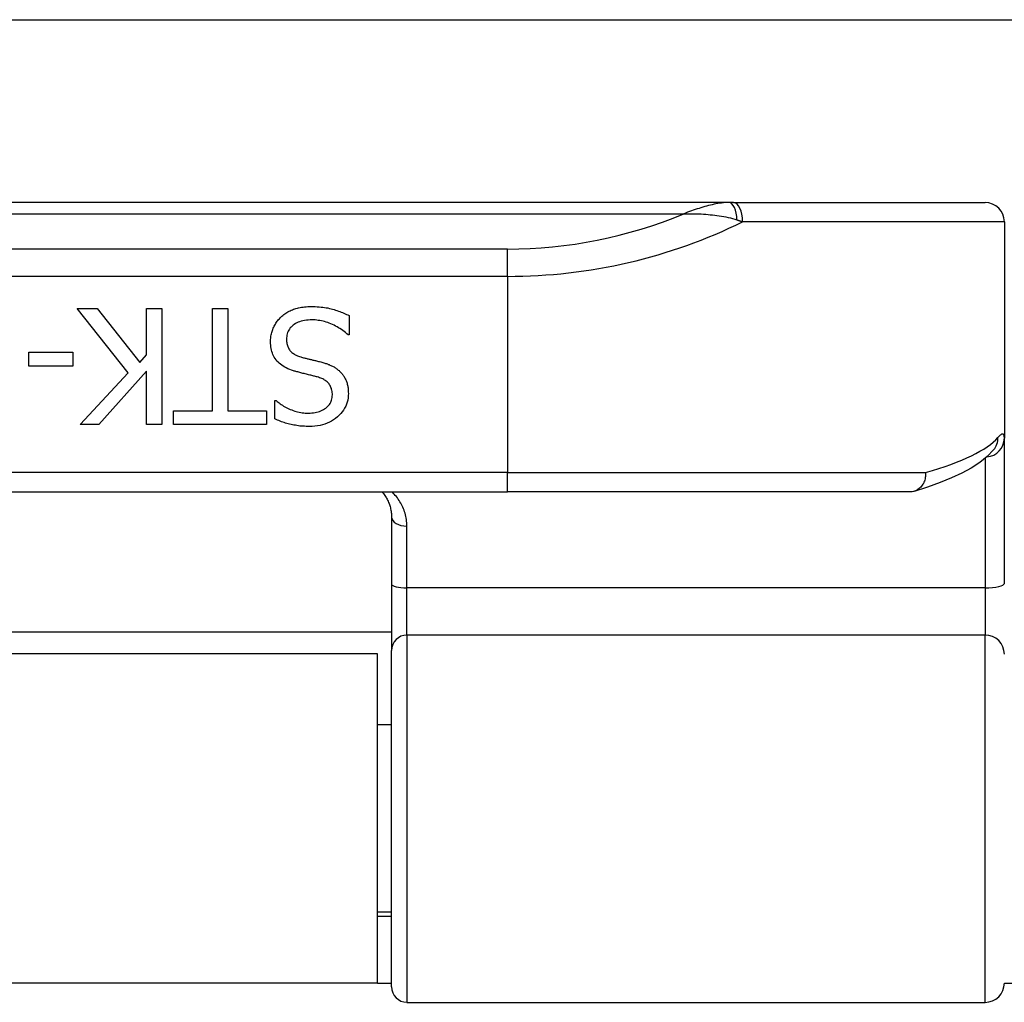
# Model space of a CAD drawing. Header units: inches. Extents: x 20 to 683, y 61 to 320.
# Tile 105 of 256: x 117.95 to 118.95, y 183.76 to 184.76. Entities that reach past the tile are written whole.
import ezdxf

# ---------------------------------------------------------------- set-up
doc = ezdxf.new("R2010")
doc.units = ezdxf.units.IN
doc.header["$MEASUREMENT"] = 0
doc.layers.add('Visible Edges(ANSI)', color=7, linetype='Continuous', lineweight=25)
doc.layers.add('Visible Tangent Edges(ANSI)', color=7, linetype='Continuous', lineweight=25)

msp = doc.modelspace()

# ---------------------------------------------------------------- linework, layer by layer
at = {"layer": 'Visible Edges(ANSI)'}
for p, q in [((93.2813, 184.7587), (163.2173, 184.7587)), ((118.6728, 184.5722), (116.7249, 184.5722)), ((118.6775, 184.5722), (118.6728, 184.5722)), ((118.6775, 184.5722), (118.9341, 184.5722)), ((118.9538, 184.5525), (118.9538, 184.3318)), ((118.0601, 184.3986), (118.0083, 184.464)), ((118.0083, 184.464), (118.0287, 184.464)), ((118.0287, 184.464), (118.0719, 184.409)), ((118.0788, 184.4168), (118.0788, 184.464)), ((118.0788, 184.464), (118.0945, 184.464)), ((118.0945, 184.464), (118.0945, 184.3459)), ((118.1461, 184.464), (118.1618, 184.464)), ((118.1461, 184.3598), (118.1461, 184.464)), ((118.1618, 184.464), (118.1618, 184.3598)), ((118.2856, 184.4569), (118.2856, 184.4372)), ((118.2856, 184.4372), (118.2845, 184.4372)), ((117.959, 184.4051), (117.959, 184.4195)), ((117.959, 184.4195), (118.0037, 184.4195)), ((118.0037, 184.4195), (118.0037, 184.4051)), ((118.0719, 184.409), (118.0788, 184.4168)), ((118.0037, 184.4051), (117.959, 184.4051)), ((118.0788, 184.4001), (118.0303, 184.3459)), ((118.0788, 184.3459), (118.0788, 184.4001)), ((118.0112, 184.3459), (118.0601, 184.3986)), ((118.2099, 184.3514), (118.2099, 184.3702)), ((118.2099, 184.3702), (118.2111, 184.3702)), ((118.1064, 184.3459), (118.1064, 184.3598)), ((118.1064, 184.3598), (118.1461, 184.3598)), ((118.1618, 184.3598), (118.2014, 184.3598)), ((118.2014, 184.3598), (118.2014, 184.3459)), ((118.0303, 184.3459), (118.0112, 184.3459)), ((118.0945, 184.3459), (118.0788, 184.3459)), ((118.2014, 184.3459), (118.1064, 184.3459)), ((118.9538, 184.1836), (118.9538, 184.3318)), ((118.9432, 184.3202), (118.9429, 184.3198)), ((116.9508, 184.277), (118.4469, 184.277)), ((118.8578, 184.277), (118.4469, 184.277)), ((118.3288, 184.2512), (118.3288, 184.1827)), ((118.3288, 184.1827), (118.3288, 184.1152)), ((118.3288, 184.1337), (117.0689, 184.1337)), ((118.3143, 184.1117), (117.0833, 184.1117)), ((118.3143, 183.7757), (118.3143, 184.1117)), ((118.3288, 183.772), (118.3288, 184.1152)), ((118.3288, 184.0392), (118.3143, 184.0392)), ((118.3288, 183.8483), (118.3143, 183.8483)), ((118.3288, 183.8437), (118.3143, 183.8437)), ((118.3143, 183.7757), (117.0833, 183.7757)), ((118.3143, 183.7757), (118.3288, 183.7757)), ((118.9538, 183.7757), (118.9798, 183.7757)), ((118.3445, 183.7562), (118.9341, 183.7562))]:
    msp.add_line(p, q, dxfattribs=at)
at = {"layer": 'Visible Edges(ANSI)', "flags": 128}
for points in [[(118.216, 184.4554), (118.217, 184.4562), (118.218, 184.457), (118.2189, 184.4578), (118.22, 184.4585), (118.221, 184.4592), (118.2221, 184.4599), (118.2231, 184.4606), (118.2242, 184.4612), (118.2254, 184.4618), (118.2265, 184.4623), (118.2277, 184.4628), (118.2289, 184.4633), (118.2301, 184.4637), (118.2313, 184.4641), (118.2327, 184.4645), (118.234, 184.4648), (118.2355, 184.4651), (118.2369, 184.4654), (118.2385, 184.4656), (118.24, 184.4658), (118.2417, 184.4659), (118.2433, 184.466), (118.2451, 184.4661), (118.2468, 184.4661)], [(118.2468, 184.4661), (118.249, 184.4661), (118.251, 184.466), (118.253, 184.4659), (118.255, 184.4658), (118.2569, 184.4656), (118.2587, 184.4654), (118.2605, 184.4652), (118.2622, 184.4649), (118.2639, 184.4646), (118.2656, 184.4642), (118.2671, 184.4638), (118.2687, 184.4634), (118.2702, 184.4629), (118.2716, 184.4625), (118.2731, 184.462), (118.2746, 184.4615), (118.276, 184.461), (118.2774, 184.4604), (118.2788, 184.4599), (118.2802, 184.4593), (118.2816, 184.4587), (118.2829, 184.4581), (118.2843, 184.4575), (118.2856, 184.4569)], [(118.2053, 184.4303), (118.2053, 184.4314), (118.2054, 184.4326), (118.2055, 184.4338), (118.2056, 184.4349), (118.2058, 184.436), (118.206, 184.4372), (118.2063, 184.4383), (118.2066, 184.4395), (118.2069, 184.4406), (118.2073, 184.4417), (118.2077, 184.4428), (118.2081, 184.444), (118.2086, 184.4451), (118.2091, 184.4461), (118.2097, 184.4472), (118.2103, 184.4482), (118.2109, 184.4492), (118.2115, 184.4502), (118.2122, 184.4511), (118.2129, 184.452), (118.2136, 184.4529), (118.2144, 184.4537), (118.2152, 184.4546), (118.216, 184.4554)], [(118.248, 184.4525), (118.2459, 184.4524), (118.2438, 184.4523), (118.2419, 184.4521), (118.24, 184.4519), (118.2383, 184.4515), (118.2366, 184.4511), (118.235, 184.4506), (118.2335, 184.4501), (118.2321, 184.4494), (118.2307, 184.4487), (118.2295, 184.4479), (118.2283, 184.4471), (118.2273, 184.4461), (118.2263, 184.4452), (118.2254, 184.4442), (118.2246, 184.4431), (118.2239, 184.442), (118.2233, 184.4408), (118.2228, 184.4396), (118.2224, 184.4383), (118.2221, 184.437), (118.2219, 184.4356), (118.2217, 184.4342), (118.2217, 184.4328)], [(118.2845, 184.4372), (118.2832, 184.4384), (118.2818, 184.4395), (118.2805, 184.4406), (118.2791, 184.4417), (118.2776, 184.4427), (118.2762, 184.4436), (118.2747, 184.4445), (118.2732, 184.4454), (118.2717, 184.4462), (118.2701, 184.447), (118.2685, 184.4478), (118.2669, 184.4485), (118.2653, 184.4491), (118.2637, 184.4497), (118.262, 184.4502), (118.2604, 184.4507), (118.2589, 184.4511), (118.2573, 184.4515), (118.2557, 184.4518), (118.2541, 184.452), (118.2526, 184.4522), (118.251, 184.4524), (118.2495, 184.4525), (118.248, 184.4525)], [(118.2288, 184.4005), (118.2268, 184.4012), (118.2249, 184.4019), (118.2231, 184.4026), (118.2214, 184.4034), (118.2198, 184.4043), (118.2182, 184.4052), (118.2168, 184.4061), (118.2154, 184.4072), (118.2142, 184.4082), (118.213, 184.4094), (118.2119, 184.4105), (118.211, 184.4118), (118.2101, 184.413), (118.2092, 184.4144), (118.2085, 184.4157), (118.2078, 184.4172), (118.2072, 184.4186), (118.2067, 184.4201), (118.2063, 184.4217), (118.2059, 184.4233), (118.2057, 184.425), (118.2055, 184.4267), (118.2053, 184.4285), (118.2053, 184.4303)], [(118.2217, 184.4328), (118.2217, 184.4316), (118.2218, 184.4305), (118.2219, 184.4294), (118.2221, 184.4283), (118.2223, 184.4273), (118.2225, 184.4264), (118.2229, 184.4254), (118.2232, 184.4245), (118.2236, 184.4236), (118.2241, 184.4228), (118.2246, 184.422), (118.2252, 184.4213), (118.2258, 184.4206), (118.2264, 184.4199), (118.2272, 184.4192), (118.228, 184.4186), (118.2288, 184.418), (118.2297, 184.4174), (118.2306, 184.4169), (118.2316, 184.4164), (118.2327, 184.4159), (118.2338, 184.4155), (118.235, 184.4151), (118.2362, 184.4147)], [(118.2362, 184.4147), (118.2371, 184.4144), (118.238, 184.4142), (118.2389, 184.4139), (118.2398, 184.4137), (118.2406, 184.4135), (118.2415, 184.4133), (118.2423, 184.4131), (118.2431, 184.4128), (118.2439, 184.4126), (118.2447, 184.4125), (118.2455, 184.4123), (118.2462, 184.4121), (118.247, 184.4119), (118.2478, 184.4117), (118.2486, 184.4115), (118.2495, 184.4113), (118.2504, 184.4111), (118.2513, 184.4109), (118.2523, 184.4106), (118.2533, 184.4104), (118.2543, 184.4101), (118.2554, 184.4099), (118.2565, 184.4096), (118.2576, 184.4093)], [(118.253, 184.3943), (118.2521, 184.3945), (118.2513, 184.3947), (118.2503, 184.395), (118.2494, 184.3952), (118.2484, 184.3955), (118.2474, 184.3957), (118.2464, 184.396), (118.2453, 184.3962), (118.2442, 184.3965), (118.2431, 184.3968), (118.242, 184.3971), (118.2408, 184.3974), (118.2396, 184.3976), (118.2384, 184.3979), (118.2373, 184.3982), (118.2362, 184.3985), (118.2352, 184.3987), (118.2342, 184.399), (118.2332, 184.3993), (118.2322, 184.3995), (118.2313, 184.3998), (118.2304, 184.4), (118.2296, 184.4003), (118.2288, 184.4005)], [(118.2576, 184.4093), (118.2586, 184.409), (118.2596, 184.4087), (118.2606, 184.4084), (118.2615, 184.4081), (118.2624, 184.4078), (118.2634, 184.4075), (118.2643, 184.4071), (118.2652, 184.4068), (118.266, 184.4064), (118.2669, 184.406), (118.2677, 184.4056), (118.2685, 184.4052), (118.2693, 184.4048), (118.2701, 184.4044), (118.2709, 184.4039), (118.2716, 184.4035), (118.2724, 184.403), (118.2731, 184.4024), (118.2738, 184.4019), (118.2745, 184.4013), (118.2752, 184.4008), (118.2758, 184.4001), (118.2765, 184.3995), (118.2771, 184.3989)], [(118.2684, 184.3759), (118.2684, 184.3771), (118.2683, 184.3783), (118.2681, 184.3795), (118.2679, 184.3806), (118.2677, 184.3816), (118.2674, 184.3826), (118.267, 184.3836), (118.2666, 184.3845), (118.2662, 184.3854), (118.2656, 184.3863), (118.265, 184.3871), (118.2644, 184.3878), (118.2637, 184.3886), (118.263, 184.3892), (118.2622, 184.3899), (118.2614, 184.3905), (118.2605, 184.3911), (118.2596, 184.3917), (118.2586, 184.3922), (118.2576, 184.3927), (118.2565, 184.3931), (118.2554, 184.3935), (118.2542, 184.3939), (118.253, 184.3943)], [(118.2771, 184.3989), (118.2777, 184.3982), (118.2783, 184.3975), (118.2788, 184.3968), (118.2793, 184.3961), (118.2798, 184.3954), (118.2803, 184.3946), (118.2808, 184.3938), (118.2812, 184.3931), (118.2816, 184.3922), (118.282, 184.3914), (118.2824, 184.3906), (118.2827, 184.3897), (118.2831, 184.3888), (118.2834, 184.3879), (118.2836, 184.387), (118.2839, 184.386), (118.2841, 184.385), (118.2842, 184.384), (118.2844, 184.383), (118.2845, 184.382), (118.2846, 184.3809), (118.2847, 184.3798), (118.2847, 184.3787), (118.2848, 184.3775)], [(118.2111, 184.3702), (118.212, 184.3693), (118.213, 184.3685), (118.2141, 184.3677), (118.2152, 184.3669), (118.2163, 184.3661), (118.2175, 184.3653), (118.2187, 184.3646), (118.22, 184.3639), (118.2213, 184.3632), (118.2227, 184.3625), (118.2241, 184.3618), (118.2255, 184.3612), (118.227, 184.3606), (118.2285, 184.36), (118.23, 184.3595), (118.2315, 184.359), (118.233, 184.3586), (118.2345, 184.3583), (118.2361, 184.358), (118.2376, 184.3578), (118.2392, 184.3576), (118.2408, 184.3574), (118.2424, 184.3574), (118.244, 184.3573)], [(118.244, 184.3573), (118.2458, 184.3574), (118.2475, 184.3575), (118.2492, 184.3577), (118.2508, 184.3579), (118.2523, 184.3582), (118.2538, 184.3586), (118.2553, 184.3591), (118.2567, 184.3596), (118.258, 184.3602), (118.2593, 184.3609), (118.2605, 184.3616), (118.2616, 184.3625), (118.2627, 184.3633), (118.2637, 184.3643), (118.2646, 184.3652), (118.2654, 184.3662), (118.2661, 184.3673), (118.2667, 184.3684), (118.2672, 184.3695), (118.2676, 184.3707), (118.268, 184.3719), (118.2682, 184.3732), (118.2683, 184.3745), (118.2684, 184.3759)], [(118.2848, 184.3775), (118.2847, 184.3752), (118.2844, 184.3729), (118.2841, 184.3706), (118.2835, 184.3685), (118.2828, 184.3664), (118.282, 184.3643), (118.2809, 184.3624), (118.2798, 184.3605), (118.2785, 184.3586), (118.277, 184.3568), (118.2753, 184.3551), (118.2736, 184.3535), (118.2716, 184.3519), (118.2697, 184.3505), (118.2676, 184.3492), (118.2654, 184.3481), (118.2632, 184.3471), (118.2608, 184.3462), (118.2584, 184.3454), (118.2559, 184.3448), (118.2533, 184.3444), (118.2506, 184.344), (118.2479, 184.3438), (118.245, 184.3438)], [(118.245, 184.3438), (118.2434, 184.3438), (118.2417, 184.3438), (118.2401, 184.3439), (118.2385, 184.344), (118.2369, 184.3441), (118.2354, 184.3442), (118.2338, 184.3444), (118.2323, 184.3446), (118.2307, 184.3449), (118.2292, 184.3451), (118.2277, 184.3454), (118.2263, 184.3457), (118.2248, 184.3461), (118.2234, 184.3464), (118.2219, 184.3468), (118.2205, 184.3472), (118.2191, 184.3477), (118.2178, 184.3481), (118.2164, 184.3486), (118.2151, 184.3491), (118.2138, 184.3497), (118.2125, 184.3502), (118.2112, 184.3508), (118.2099, 184.3514)], [(118.9429, 184.3198), (118.9363, 184.313), (118.9287, 184.3069), (118.9201, 184.3013), (118.9105, 184.2961), (118.8998, 184.2912), (118.8882, 184.2864), (118.8755, 184.2819), (118.8618, 184.2775)], [(118.8735, 184.2966), (118.8735, 184.2954), (118.8735, 184.2941), (118.8733, 184.2928), (118.8732, 184.2916), (118.8729, 184.2903), (118.8726, 184.2891), (118.8722, 184.2879), (118.8717, 184.2868), (118.8712, 184.2857), (118.8706, 184.2847), (118.87, 184.2837), (118.8693, 184.2827), (118.8685, 184.2819), (118.8677, 184.281), (118.8669, 184.2803), (118.866, 184.2796), (118.865, 184.279), (118.8641, 184.2785), (118.8631, 184.278), (118.862, 184.2776), (118.861, 184.2773), (118.8599, 184.2771), (118.8589, 184.277), (118.8578, 184.277)], [(118.3192, 184.277), (118.3199, 184.2761), (118.3206, 184.2752), (118.3213, 184.2743), (118.3219, 184.2734), (118.3226, 184.2724), (118.3232, 184.2714), (118.3237, 184.2705), (118.3243, 184.2695), (118.3248, 184.2684), (118.3253, 184.2674), (118.3257, 184.2663), (118.3262, 184.2653), (118.3266, 184.2642), (118.3269, 184.2631), (118.3273, 184.262), (118.3276, 184.2608), (118.3278, 184.2597), (118.3281, 184.2585), (118.3283, 184.2573), (118.3285, 184.2561), (118.3286, 184.2549), (118.3287, 184.2537), (118.3287, 184.2524), (118.3288, 184.2512)]]:
    msp.add_lwpolyline(points, dxfattribs=at)
at = {"layer": 'Visible Edges(ANSI)'}
for centre, radius, start, end in [((118.9341, 184.5525), 0.0197, 0, 90), ((118.3445, 183.772), 0.0157, 180, 270), ((118.9341, 183.7759), 0.0197, 270, 0)]:
    msp.add_arc(centre, radius, start, end, dxfattribs=at)
at = {"layer": 'Visible Tangent Edges(ANSI)'}
for p, q in [((116.7709, 184.5607), (118.6268, 184.5607)), ((118.9538, 184.5525), (118.6868, 184.5525)), ((118.4469, 184.5247), (116.9508, 184.5247)), ((118.4469, 184.4969), (118.4469, 184.5247)), ((116.9508, 184.4969), (118.4469, 184.4969)), ((118.4469, 184.4969), (118.4469, 184.2966)), ((118.9341, 184.3111), (118.9341, 184.1792)), ((118.4469, 184.2966), (116.9508, 184.2966)), ((118.4469, 184.277), (118.4469, 184.2966)), ((118.4469, 184.2966), (118.8735, 184.2966)), ((118.3445, 184.1792), (118.3445, 184.242)), ((118.3445, 184.131), (118.3445, 184.1792)), ((118.9341, 184.1792), (118.3445, 184.1792)), ((118.9341, 184.1792), (118.9341, 184.131)), ((118.3445, 184.131), (118.3445, 183.7562)), ((118.3445, 184.131), (118.9341, 184.131)), ((118.9341, 183.7562), (118.9341, 184.131))]:
    msp.add_line(p, q, dxfattribs=at)
at = {"layer": 'Visible Tangent Edges(ANSI)', "flags": 128}
for points in [[(118.6728, 184.5722), (118.671, 184.5722), (118.6691, 184.5721), (118.6673, 184.572), (118.6654, 184.5717), (118.6635, 184.5715), (118.6616, 184.5712), (118.6597, 184.5708), (118.6578, 184.5704), (118.6559, 184.57), (118.654, 184.5695), (118.6521, 184.5691), (118.6501, 184.5685), (118.6482, 184.568), (118.6463, 184.5674), (118.6443, 184.5669), (118.6424, 184.5662), (118.6404, 184.5656), (118.6385, 184.565), (118.6365, 184.5643), (118.6346, 184.5636), (118.6326, 184.5629), (118.6307, 184.5622), (118.6287, 184.5614), (118.6268, 184.5607)], [(118.6268, 184.5607), (118.629, 184.5607), (118.6312, 184.5608), (118.6335, 184.5608), (118.6357, 184.5608), (118.638, 184.5607), (118.6402, 184.5607), (118.6425, 184.5606), (118.6447, 184.5605), (118.647, 184.5604), (118.6493, 184.5602), (118.6516, 184.56), (118.6539, 184.5598), (118.6561, 184.5596), (118.6584, 184.5593), (118.6607, 184.559), (118.663, 184.5587), (118.6653, 184.5584), (118.6676, 184.558), (118.6698, 184.5575), (118.6721, 184.557), (118.6744, 184.5565), (118.6766, 184.5559), (118.6789, 184.5552), (118.6811, 184.5545)], [(118.6811, 184.5545), (118.6813, 184.5544), (118.6816, 184.5543), (118.6818, 184.5543), (118.6821, 184.5542), (118.6823, 184.5541), (118.6825, 184.554), (118.6828, 184.5539), (118.683, 184.5538), (118.6833, 184.5538), (118.6835, 184.5537), (118.6837, 184.5536), (118.684, 184.5535), (118.6842, 184.5534), (118.6844, 184.5534), (118.6847, 184.5533), (118.6849, 184.5532), (118.6851, 184.5531), (118.6854, 184.553), (118.6856, 184.553), (118.6858, 184.5529), (118.6861, 184.5528), (118.6863, 184.5527), (118.6865, 184.5526), (118.6868, 184.5525)], [(118.9538, 184.3318), (118.9538, 184.3324), (118.9537, 184.333), (118.9537, 184.3336), (118.9536, 184.3341), (118.9535, 184.3345), (118.9534, 184.3349), (118.9532, 184.3352), (118.953, 184.3355), (118.9528, 184.3357), (118.9526, 184.3358), (118.9524, 184.336), (118.9521, 184.336), (118.9518, 184.336), (118.9515, 184.3359), (118.9512, 184.3358), (118.9509, 184.3357), (118.9505, 184.3355), (118.9501, 184.3352), (118.9497, 184.3349), (118.9492, 184.3345), (118.9487, 184.334), (118.9483, 184.3336), (118.9478, 184.333), (118.9472, 184.3324)], [(118.3445, 184.242), (118.3445, 184.2437), (118.3444, 184.2454), (118.3442, 184.2471), (118.344, 184.2488), (118.3437, 184.2504), (118.3434, 184.252), (118.343, 184.2536), (118.3426, 184.2552), (118.3421, 184.2568), (118.3416, 184.2583), (118.341, 184.2598), (118.3404, 184.2613), (118.3397, 184.2627), (118.339, 184.2642), (118.3382, 184.2656), (118.3374, 184.2669), (118.3365, 184.2683), (118.3356, 184.2696), (118.3347, 184.2709), (118.3337, 184.2722), (118.3326, 184.2734), (118.3316, 184.2746), (118.3305, 184.2758), (118.3293, 184.277)]]:
    msp.add_lwpolyline(points, dxfattribs=at)
at = {"layer": 'Visible Tangent Edges(ANSI)'}
msp.add_arc((118.4469, 184.9922), 0.4675, 270, 292.6293, dxfattribs=at)
for centre, major_axis, ratio, start_param, end_param in [((118.6728, 184.5525), (0, 0.0197), 0.424063, 4.811348, 6.283185), ((118.6775, 184.5525), (0, 0.0197), 0.473287, 4.712389, 6.283185), ((118.4469, 184.9644), (0.5069, 0), 0.92233, 4.712389, 5.205407), ((118.4469, 184.3475), (-0.5069, 0), 0.185803, 2.571119, 2.980904), ((118.9341, 184.3318), (0.0197, 0), 0.97851, 4.801402, 6.283185), ((118.9278, 184.3324), (0.0151, -0.0126), 0.969622, 0, 0.712995), ((118.3445, 184.2512), (-0.0157, 0), 0.580671, 0, 1.570796), ((118.3445, 184.1827), (-0.0157, 0), 0.225879, 0, 1.570796), ((118.9341, 184.1836), (0.0197, 0), 0.225879, 4.712389, 6.283185), ((118.3445, 184.1152), (-0.0157, 0), 0.998608, 4.712389, 6.283185), ((118.9341, 184.1113), (0.0197, 0), 0.998608, 0, 1.570796)]:
    msp.add_ellipse(centre, major_axis=major_axis, ratio=ratio, start_param=start_param, end_param=end_param, dxfattribs=at)

doc.saveas('drawing.dxf')
